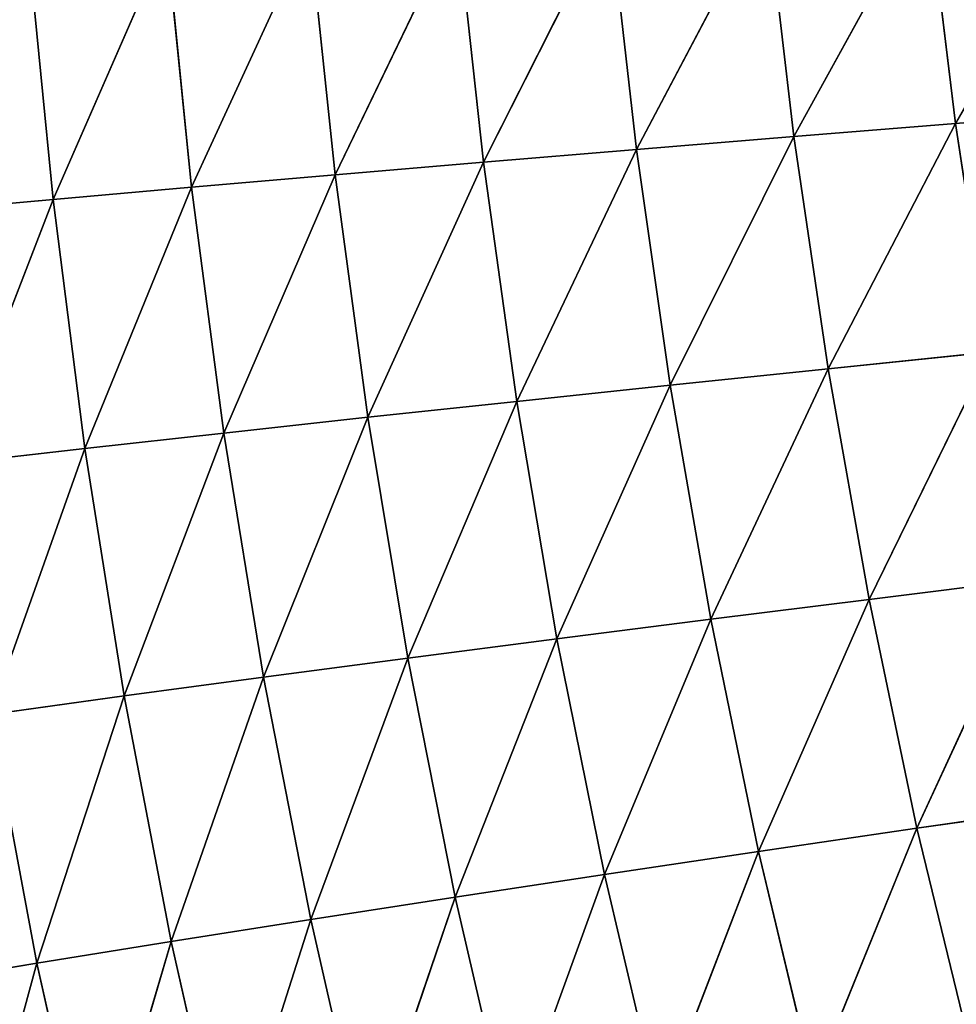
# Model space of a CAD drawing. Extents: x 0 to 605, y 0 to 400.
# Tile 123 of 256: x 29 to 51, y 160 to 183. Entities that reach past the tile are written whole.
import ezdxf

# ---------------------------------------------------------------- set-up
doc = ezdxf.new("R2010")
doc.units = 0
doc.header["$LTSCALE"] = 25.4
doc.layers.get('0').update_dxf_attribs({"linetype": 'CONTINUOUS'})

# ---------------------------------------------------------------- blocks, each defined once
blk = doc.blocks.new('ATLANTA610_-_S_STL')
at = {"color": 0}
for p, q in [((27.117, 85.705, 238.95), (30.069, 82.031, 238.459)), ((27.117, 85.705, 238.95), (30.069, 82.031, 238.459)), ((30.069, 82.031, 238.459), (28.374, 85.716, 244.67)), ((30.069, 82.031, 238.459), (28.374, 85.716, 244.67)), ((30.438, 78.584, 220.972), (27.381, 82.07, 221.248)), ((30.438, 78.584, 220.972), (27.381, 82.07, 221.248)), ((31.166, 78.552, 226.676), (28.101, 82.048, 227.026)), ((30.438, 78.584, 220.972), (28.101, 82.048, 227.026)), ((31.166, 78.552, 226.676), (28.101, 82.048, 227.026)), ((30.438, 78.584, 220.972), (28.101, 82.048, 227.026)), ((32.066, 78.531, 232.34), (28.996, 82.035, 232.764)), ((28.996, 82.035, 232.764), (30.069, 82.031, 238.459)), ((28.996, 82.035, 232.764), (30.069, 82.031, 238.459)), ((31.166, 78.552, 226.676), (28.996, 82.035, 232.764)), ((32.066, 78.531, 232.34), (28.996, 82.035, 232.764)), ((31.166, 78.552, 226.676), (28.996, 82.035, 232.764)), ((30.069, 82.031, 238.459), (31.325, 82.036, 244.109)), ((30.069, 82.031, 238.459), (31.325, 82.036, 244.109)), ((32.066, 78.531, 232.34), (30.069, 82.031, 238.459)), ((30.069, 82.031, 238.459), (33.142, 78.519, 237.962)), ((32.066, 78.531, 232.34), (30.069, 82.031, 238.459)), ((30.069, 82.031, 238.459), (33.142, 78.519, 237.962)), ((33.142, 78.519, 237.962), (31.325, 82.036, 244.109)), ((33.142, 78.519, 237.962), (31.325, 82.036, 244.109)), ((29.876, 78.626, 215.231), (30.438, 78.584, 220.972)), ((29.876, 78.626, 215.231), (30.438, 78.584, 220.972)), ((33.61, 75.26, 220.692), (30.438, 78.584, 220.972)), ((30.438, 78.584, 220.972), (31.166, 78.552, 226.676)), ((30.438, 78.584, 220.972), (31.166, 78.552, 226.676)), ((33.037, 75.313, 215.027), (30.438, 78.584, 220.972)), ((33.61, 75.26, 220.692), (30.438, 78.584, 220.972)), ((33.037, 75.313, 215.027), (30.438, 78.584, 220.972)), ((34.348, 75.219, 226.321), (31.166, 78.552, 226.676)), ((31.166, 78.552, 226.676), (32.066, 78.531, 232.34)), ((31.166, 78.552, 226.676), (32.066, 78.531, 232.34)), ((33.61, 75.26, 220.692), (31.166, 78.552, 226.676)), ((34.348, 75.219, 226.321), (31.166, 78.552, 226.676)), ((33.61, 75.26, 220.692), (31.166, 78.552, 226.676)), ((35.255, 75.189, 231.91), (32.066, 78.531, 232.34)), ((32.066, 78.531, 232.34), (33.142, 78.519, 237.962)), ((32.066, 78.531, 232.34), (33.142, 78.519, 237.962)), ((34.348, 75.219, 226.321), (32.066, 78.531, 232.34)), ((35.255, 75.189, 231.91), (32.066, 78.531, 232.34)), ((34.348, 75.219, 226.321), (32.066, 78.531, 232.34)), ((35.255, 75.189, 231.91), (33.142, 78.519, 237.962)), ((33.142, 78.519, 237.962), (36.335, 75.169, 237.459)), ((35.255, 75.189, 231.91), (33.142, 78.519, 237.962)), ((33.142, 78.519, 237.962), (36.335, 75.169, 237.459)), ((33.142, 78.519, 237.962), (34.399, 78.517, 243.54)), ((33.142, 78.519, 237.962), (34.399, 78.517, 243.54)), ((36.335, 75.169, 237.459), (34.399, 78.517, 243.54)), ((36.335, 75.169, 237.459), (34.399, 78.517, 243.54)), ((33.037, 75.313, 215.027), (33.61, 75.26, 220.692)), ((33.037, 75.313, 215.027), (33.61, 75.26, 220.692)), ((36.896, 72.099, 220.409), (33.61, 75.26, 220.692)), ((33.61, 75.26, 220.692), (34.348, 75.219, 226.321)), ((33.61, 75.26, 220.692), (34.348, 75.219, 226.321)), ((36.309, 72.162, 214.822), (33.61, 75.26, 220.692)), ((36.896, 72.099, 220.409), (33.61, 75.26, 220.692)), ((36.309, 72.162, 214.822), (33.61, 75.26, 220.692)), ((37.644, 72.048, 225.961), (34.348, 75.219, 226.321)), ((34.348, 75.219, 226.321), (35.255, 75.189, 231.91)), ((34.348, 75.219, 226.321), (35.255, 75.189, 231.91)), ((36.896, 72.099, 220.409), (34.348, 75.219, 226.321)), ((37.644, 72.048, 225.961), (34.348, 75.219, 226.321)), ((36.896, 72.099, 220.409), (34.348, 75.219, 226.321)), ((38.558, 72.009, 231.475), (35.255, 75.189, 231.91)), ((35.255, 75.189, 231.91), (36.335, 75.169, 237.459)), ((35.255, 75.189, 231.91), (36.335, 75.169, 237.459)), ((37.644, 72.048, 225.961), (35.255, 75.189, 231.91)), ((38.558, 72.009, 231.475), (35.255, 75.189, 231.91)), ((37.644, 72.048, 225.961), (35.255, 75.189, 231.91)), ((38.558, 72.009, 231.475), (36.335, 75.169, 237.459)), ((36.335, 75.169, 237.459), (39.642, 71.981, 236.948)), ((38.558, 72.009, 231.475), (36.335, 75.169, 237.459)), ((36.335, 75.169, 237.459), (39.642, 71.981, 236.948)), ((36.335, 75.169, 237.459), (37.592, 75.16, 242.963)), ((36.335, 75.169, 237.459), (37.592, 75.16, 242.963)), ((39.642, 71.981, 236.948), (37.592, 75.16, 242.963)), ((39.642, 71.981, 236.948), (37.592, 75.16, 242.963)), ((36.309, 72.162, 214.822), (36.896, 72.099, 220.409)), ((36.309, 72.162, 214.822), (36.896, 72.099, 220.409)), ((40.291, 69.098, 220.122), (36.896, 72.099, 220.409)), ((36.896, 72.099, 220.409), (37.644, 72.048, 225.961)), ((36.896, 72.099, 220.409), (37.644, 72.048, 225.961)), ((39.69, 69.17, 214.613), (36.896, 72.099, 220.409)), ((40.291, 69.098, 220.122), (36.896, 72.099, 220.409)), ((39.69, 69.17, 214.613), (36.896, 72.099, 220.409)), ((41.05, 69.039, 225.596), (37.644, 72.048, 225.961)), ((37.644, 72.048, 225.961), (38.558, 72.009, 231.475)), ((37.644, 72.048, 225.961), (38.558, 72.009, 231.475)), ((40.291, 69.098, 220.122), (37.644, 72.048, 225.961)), ((41.05, 69.039, 225.596), (37.644, 72.048, 225.961)), ((40.291, 69.098, 220.122), (37.644, 72.048, 225.961)), ((41.972, 68.992, 231.033), (38.558, 72.009, 231.475)), ((38.558, 72.009, 231.475), (39.642, 71.981, 236.948)), ((38.558, 72.009, 231.475), (39.642, 71.981, 236.948)), ((41.05, 69.039, 225.596), (38.558, 72.009, 231.475)), ((41.972, 68.992, 231.033), (38.558, 72.009, 231.475)), ((41.05, 69.039, 225.596), (38.558, 72.009, 231.475)), ((41.972, 68.992, 231.033), (39.642, 71.981, 236.948)), ((39.642, 71.981, 236.948), (43.06, 68.956, 236.43)), ((41.972, 68.992, 231.033), (39.642, 71.981, 236.948)), ((39.642, 71.981, 236.948), (43.06, 68.956, 236.43)), ((39.642, 71.981, 236.948), (40.901, 71.965, 242.379)), ((39.642, 71.981, 236.948), (40.901, 71.965, 242.379)), ((43.06, 68.956, 236.43), (40.901, 71.965, 242.379)), ((43.06, 68.956, 236.43), (40.901, 71.965, 242.379)), ((39.69, 69.17, 214.613), (40.291, 69.098, 220.122)), ((39.69, 69.17, 214.613), (40.291, 69.098, 220.122)), ((43.792, 66.257, 219.831), (40.291, 69.098, 220.122)), ((40.291, 69.098, 220.122), (41.05, 69.039, 225.596)), ((40.291, 69.098, 220.122), (41.05, 69.039, 225.596)), ((43.177, 66.337, 214.401), (40.291, 69.098, 220.122)), ((43.792, 66.257, 219.831), (40.291, 69.098, 220.122)), ((43.177, 66.337, 214.401), (40.291, 69.098, 220.122)), ((44.563, 66.19, 225.226), (41.05, 69.039, 225.596)), ((41.05, 69.039, 225.596), (41.972, 68.992, 231.033)), ((41.05, 69.039, 225.596), (41.972, 68.992, 231.033)), ((43.792, 66.257, 219.831), (41.05, 69.039, 225.596)), ((44.563, 66.19, 225.226), (41.05, 69.039, 225.596)), ((43.792, 66.257, 219.831), (41.05, 69.039, 225.596)), ((45.492, 66.135, 230.585), (41.972, 68.992, 231.033)), ((41.972, 68.992, 231.033), (43.06, 68.956, 236.43)), ((41.972, 68.992, 231.033), (43.06, 68.956, 236.43)), ((44.563, 66.19, 225.226), (41.972, 68.992, 231.033)), ((45.492, 66.135, 230.585), (41.972, 68.992, 231.033)), ((44.563, 66.19, 225.226), (41.972, 68.992, 231.033)), ((45.492, 66.135, 230.585), (43.06, 68.956, 236.43)), ((43.06, 68.956, 236.43), (46.586, 66.093, 235.904)), ((45.492, 66.135, 230.585), (43.06, 68.956, 236.43)), ((43.06, 68.956, 236.43), (46.586, 66.093, 235.904)), ((43.06, 68.956, 236.43), (44.321, 68.933, 241.785)), ((43.06, 68.956, 236.43), (44.321, 68.933, 241.785)), ((46.586, 66.093, 235.904), (44.321, 68.933, 241.785)), ((46.586, 66.093, 235.904), (44.321, 68.933, 241.785)), ((43.177, 66.337, 214.401), (43.792, 66.257, 219.831)), ((43.177, 66.337, 214.401), (43.792, 66.257, 219.831)), ((47.395, 63.57, 219.536), (43.792, 66.257, 219.831)), ((43.792, 66.257, 219.831), (44.563, 66.19, 225.226)), ((43.792, 66.257, 219.831), (44.563, 66.19, 225.226)), ((46.766, 63.657, 214.187), (43.792, 66.257, 219.831)), ((47.395, 63.57, 219.536), (43.792, 66.257, 219.831)), ((46.766, 63.657, 214.187), (43.792, 66.257, 219.831)), ((48.177, 63.497, 224.851), (44.563, 66.19, 225.226)), ((44.563, 66.19, 225.226), (45.492, 66.135, 230.585)), ((44.563, 66.19, 225.226), (45.492, 66.135, 230.585)), ((47.395, 63.57, 219.536), (44.563, 66.19, 225.226)), ((48.177, 63.497, 224.851), (44.563, 66.19, 225.226)), ((47.395, 63.57, 219.536), (44.563, 66.19, 225.226)), ((49.115, 63.436, 230.13), (45.492, 66.135, 230.585)), ((45.492, 66.135, 230.585), (46.586, 66.093, 235.904)), ((45.492, 66.135, 230.585), (46.586, 66.093, 235.904)), ((48.177, 63.497, 224.851), (45.492, 66.135, 230.585)), ((49.115, 63.436, 230.13), (45.492, 66.135, 230.585)), ((48.177, 63.497, 224.851), (45.492, 66.135, 230.585)), ((49.115, 63.436, 230.13), (46.586, 66.093, 235.904)), ((46.586, 66.093, 235.904), (50.213, 63.388, 235.371)), ((49.115, 63.436, 230.13), (46.586, 66.093, 235.904)), ((46.586, 66.093, 235.904), (50.213, 63.388, 235.371)), ((46.586, 66.093, 235.904), (47.847, 66.064, 241.183)), ((46.586, 66.093, 235.904), (47.847, 66.064, 241.183)), ((50.213, 63.388, 235.371), (47.847, 66.064, 241.183)), ((50.213, 63.388, 235.371), (47.847, 66.064, 241.183)), ((46.766, 63.657, 214.187), (47.395, 63.57, 219.536)), ((46.766, 63.657, 214.187), (47.395, 63.57, 219.536)), ((51.095, 61.034, 219.236), (47.395, 63.57, 219.536)), ((47.395, 63.57, 219.536), (48.177, 63.497, 224.851)), ((47.395, 63.57, 219.536), (48.177, 63.497, 224.851)), ((50.451, 61.126, 213.969), (47.395, 63.57, 219.536)), ((51.095, 61.034, 219.236), (47.395, 63.57, 219.536)), ((50.451, 61.126, 213.969), (47.395, 63.57, 219.536)), ((51.887, 60.955, 224.47), (48.177, 63.497, 224.851)), ((48.177, 63.497, 224.851), (49.115, 63.436, 230.13)), ((48.177, 63.497, 224.851), (49.115, 63.436, 230.13)), ((51.095, 61.034, 219.236), (48.177, 63.497, 224.851)), ((51.887, 60.955, 224.47), (48.177, 63.497, 224.851)), ((51.095, 61.034, 219.236), (48.177, 63.497, 224.851)), ((52.832, 60.89, 229.669), (49.115, 63.436, 230.13)), ((49.115, 63.436, 230.13), (50.213, 63.388, 235.371)), ((49.115, 63.436, 230.13), (50.213, 63.388, 235.371)), ((51.887, 60.955, 224.47), (49.115, 63.436, 230.13)), ((52.832, 60.89, 229.669), (49.115, 63.436, 230.13)), ((51.887, 60.955, 224.47), (49.115, 63.436, 230.13)), ((52.832, 60.89, 229.669), (50.213, 63.388, 235.371)), ((50.213, 63.388, 235.371), (53.934, 60.837, 234.83)), ((52.832, 60.89, 229.669), (50.213, 63.388, 235.371)), ((50.213, 63.388, 235.371), (53.934, 60.837, 234.83)), ((50.213, 63.388, 235.371), (51.475, 63.353, 240.572)), ((50.213, 63.388, 235.371), (51.475, 63.353, 240.572)), ((50.451, 61.126, 213.969), (51.095, 61.034, 219.236)), ((50.451, 61.126, 213.969), (51.095, 61.034, 219.236)), ((54.886, 58.642, 218.933), (51.095, 61.034, 219.236)), ((51.095, 61.034, 219.236), (51.887, 60.955, 224.47)), ((51.095, 61.034, 219.236), (51.887, 60.955, 224.47)), ((54.229, 58.739, 213.749), (51.095, 61.034, 219.236)), ((54.886, 58.642, 218.933), (51.095, 61.034, 219.236)), ((54.229, 58.739, 213.749), (51.095, 61.034, 219.236))]:
    blk.add_line(p, q, dxfattribs=at)
mesh = blk.add_polyface(dxfattribs=at)
corners = [(28.374, 85.716, 244.67), (30.069, 82.031, 238.459), (27.117, 85.705, 238.95)]
mesh.append_faces([[corners[k] for k in face] for face in [(0, 1, 2)]], dxfattribs={"color": 0})
mesh = blk.add_polyface(dxfattribs=at)
corners = [(27.117, 85.705, 238.95), (30.069, 82.031, 238.459), (28.996, 82.035, 232.764)]
mesh.append_faces([[corners[k] for k in face] for face in [(0, 1, 2)]], dxfattribs={"color": 0})
mesh = blk.add_polyface(dxfattribs=at)
corners = [(28.374, 85.716, 244.67), (31.325, 82.036, 244.109), (30.069, 82.031, 238.459)]
mesh.append_faces([[corners[k] for k in face] for face in [(0, 1, 2)]], dxfattribs={"color": 0})
mesh = blk.add_polyface(dxfattribs=at)
corners = [(29.876, 78.626, 215.231), (27.381, 82.07, 221.248), (30.438, 78.584, 220.972), (26.83, 82.101, 215.431)]
mesh.append_faces([[corners[k] for k in face] for face in [(0, 1, 2), (1, 0, 3)]], dxfattribs={"vtx0": -1, "color": 0})
mesh = blk.add_polyface(dxfattribs=at)
corners = [(27.381, 82.07, 221.248), (28.101, 82.048, 227.026), (30.438, 78.584, 220.972)]
mesh.append_faces([[corners[k] for k in face] for face in [(0, 1, 2)]], dxfattribs={"color": 0})
mesh = blk.add_polyface(dxfattribs=at)
corners = [(28.101, 82.048, 227.026), (28.996, 82.035, 232.764), (31.166, 78.552, 226.676)]
mesh.append_faces([[corners[k] for k in face] for face in [(0, 1, 2)]], dxfattribs={"color": 0})
mesh = blk.add_polyface(dxfattribs=at)
corners = [(28.101, 82.048, 227.026), (31.166, 78.552, 226.676), (30.438, 78.584, 220.972)]
mesh.append_faces([[corners[k] for k in face] for face in [(0, 1, 2)]], dxfattribs={"color": 0})
mesh = blk.add_polyface(dxfattribs=at)
corners = [(28.996, 82.035, 232.764), (30.069, 82.031, 238.459), (32.066, 78.531, 232.34)]
mesh.append_faces([[corners[k] for k in face] for face in [(0, 1, 2)]], dxfattribs={"color": 0})
mesh = blk.add_polyface(dxfattribs=at)
corners = [(28.996, 82.035, 232.764), (32.066, 78.531, 232.34), (31.166, 78.552, 226.676)]
mesh.append_faces([[corners[k] for k in face] for face in [(0, 1, 2)]], dxfattribs={"color": 0})
mesh = blk.add_polyface(dxfattribs=at)
corners = [(31.325, 82.036, 244.109), (33.142, 78.519, 237.962), (30.069, 82.031, 238.459)]
mesh.append_faces([[corners[k] for k in face] for face in [(0, 1, 2)]], dxfattribs={"color": 0})
mesh = blk.add_polyface(dxfattribs=at)
corners = [(30.069, 82.031, 238.459), (33.142, 78.519, 237.962), (32.066, 78.531, 232.34)]
mesh.append_faces([[corners[k] for k in face] for face in [(0, 1, 2)]], dxfattribs={"color": 0})
mesh = blk.add_polyface(dxfattribs=at)
corners = [(31.325, 82.036, 244.109), (34.399, 78.517, 243.54), (33.142, 78.519, 237.962)]
mesh.append_faces([[corners[k] for k in face] for face in [(0, 1, 2)]], dxfattribs={"color": 0})
mesh = blk.add_polyface(dxfattribs=at)
corners = [(29.876, 78.626, 215.231), (30.438, 78.584, 220.972), (33.037, 75.313, 215.027)]
mesh.append_faces([[corners[k] for k in face] for face in [(0, 1, 2)]], dxfattribs={"color": 0})
mesh = blk.add_polyface(dxfattribs=at)
corners = [(30.438, 78.584, 220.972), (31.166, 78.552, 226.676), (33.61, 75.26, 220.692)]
mesh.append_faces([[corners[k] for k in face] for face in [(0, 1, 2)]], dxfattribs={"color": 0})
mesh = blk.add_polyface(dxfattribs=at)
corners = [(30.438, 78.584, 220.972), (33.61, 75.26, 220.692), (33.037, 75.313, 215.027)]
mesh.append_faces([[corners[k] for k in face] for face in [(0, 1, 2)]], dxfattribs={"color": 0})
mesh = blk.add_polyface(dxfattribs=at)
corners = [(31.166, 78.552, 226.676), (32.066, 78.531, 232.34), (34.348, 75.219, 226.321)]
mesh.append_faces([[corners[k] for k in face] for face in [(0, 1, 2)]], dxfattribs={"color": 0})
mesh = blk.add_polyface(dxfattribs=at)
corners = [(31.166, 78.552, 226.676), (34.348, 75.219, 226.321), (33.61, 75.26, 220.692)]
mesh.append_faces([[corners[k] for k in face] for face in [(0, 1, 2)]], dxfattribs={"color": 0})
mesh = blk.add_polyface(dxfattribs=at)
corners = [(32.066, 78.531, 232.34), (33.142, 78.519, 237.962), (35.255, 75.189, 231.91)]
mesh.append_faces([[corners[k] for k in face] for face in [(0, 1, 2)]], dxfattribs={"color": 0})
mesh = blk.add_polyface(dxfattribs=at)
corners = [(32.066, 78.531, 232.34), (35.255, 75.189, 231.91), (34.348, 75.219, 226.321)]
mesh.append_faces([[corners[k] for k in face] for face in [(0, 1, 2)]], dxfattribs={"color": 0})
mesh = blk.add_polyface(dxfattribs=at)
corners = [(33.142, 78.519, 237.962), (36.335, 75.169, 237.459), (35.255, 75.189, 231.91)]
mesh.append_faces([[corners[k] for k in face] for face in [(0, 1, 2)]], dxfattribs={"color": 0})
mesh = blk.add_polyface(dxfattribs=at)
corners = [(33.142, 78.519, 237.962), (34.399, 78.517, 243.54), (36.335, 75.169, 237.459)]
mesh.append_faces([[corners[k] for k in face] for face in [(0, 1, 2)]], dxfattribs={"color": 0})
mesh = blk.add_polyface(dxfattribs=at)
corners = [(34.399, 78.517, 243.54), (37.592, 75.16, 242.963), (36.335, 75.169, 237.459)]
mesh.append_faces([[corners[k] for k in face] for face in [(0, 1, 2)]], dxfattribs={"color": 0})
mesh = blk.add_polyface(dxfattribs=at)
corners = [(33.61, 75.26, 220.692), (36.309, 72.162, 214.822), (33.037, 75.313, 215.027)]
mesh.append_faces([[corners[k] for k in face] for face in [(0, 1, 2)]], dxfattribs={"color": 0})
mesh = blk.add_polyface(dxfattribs=at)
corners = [(34.348, 75.219, 226.321), (36.896, 72.099, 220.409), (33.61, 75.26, 220.692)]
mesh.append_faces([[corners[k] for k in face] for face in [(0, 1, 2)]], dxfattribs={"color": 0})
mesh = blk.add_polyface(dxfattribs=at)
corners = [(33.61, 75.26, 220.692), (36.896, 72.099, 220.409), (36.309, 72.162, 214.822)]
mesh.append_faces([[corners[k] for k in face] for face in [(0, 1, 2)]], dxfattribs={"color": 0})
mesh = blk.add_polyface(dxfattribs=at)
corners = [(35.255, 75.189, 231.91), (37.644, 72.048, 225.961), (34.348, 75.219, 226.321)]
mesh.append_faces([[corners[k] for k in face] for face in [(0, 1, 2)]], dxfattribs={"color": 0})
mesh = blk.add_polyface(dxfattribs=at)
corners = [(34.348, 75.219, 226.321), (37.644, 72.048, 225.961), (36.896, 72.099, 220.409)]
mesh.append_faces([[corners[k] for k in face] for face in [(0, 1, 2)]], dxfattribs={"color": 0})
mesh = blk.add_polyface(dxfattribs=at)
corners = [(36.335, 75.169, 237.459), (38.558, 72.009, 231.475), (35.255, 75.189, 231.91)]
mesh.append_faces([[corners[k] for k in face] for face in [(0, 1, 2)]], dxfattribs={"color": 0})
mesh = blk.add_polyface(dxfattribs=at)
corners = [(35.255, 75.189, 231.91), (38.558, 72.009, 231.475), (37.644, 72.048, 225.961)]
mesh.append_faces([[corners[k] for k in face] for face in [(0, 1, 2)]], dxfattribs={"color": 0})
mesh = blk.add_polyface(dxfattribs=at)
corners = [(36.335, 75.169, 237.459), (39.642, 71.981, 236.948), (38.558, 72.009, 231.475)]
mesh.append_faces([[corners[k] for k in face] for face in [(0, 1, 2)]], dxfattribs={"color": 0})
mesh = blk.add_polyface(dxfattribs=at)
corners = [(37.592, 75.16, 242.963), (39.642, 71.981, 236.948), (36.335, 75.169, 237.459)]
mesh.append_faces([[corners[k] for k in face] for face in [(0, 1, 2)]], dxfattribs={"color": 0})
mesh = blk.add_polyface(dxfattribs=at)
corners = [(37.592, 75.16, 242.963), (40.901, 71.965, 242.379), (39.642, 71.981, 236.948)]
mesh.append_faces([[corners[k] for k in face] for face in [(0, 1, 2)]], dxfattribs={"color": 0})
mesh = blk.add_polyface(dxfattribs=at)
corners = [(36.896, 72.099, 220.409), (39.69, 69.17, 214.613), (36.309, 72.162, 214.822)]
mesh.append_faces([[corners[k] for k in face] for face in [(0, 1, 2)]], dxfattribs={"color": 0})
mesh = blk.add_polyface(dxfattribs=at)
corners = [(37.644, 72.048, 225.961), (40.291, 69.098, 220.122), (36.896, 72.099, 220.409)]
mesh.append_faces([[corners[k] for k in face] for face in [(0, 1, 2)]], dxfattribs={"color": 0})
mesh = blk.add_polyface(dxfattribs=at)
corners = [(36.896, 72.099, 220.409), (40.291, 69.098, 220.122), (39.69, 69.17, 214.613)]
mesh.append_faces([[corners[k] for k in face] for face in [(0, 1, 2)]], dxfattribs={"color": 0})
mesh = blk.add_polyface(dxfattribs=at)
corners = [(38.558, 72.009, 231.475), (41.05, 69.039, 225.596), (37.644, 72.048, 225.961)]
mesh.append_faces([[corners[k] for k in face] for face in [(0, 1, 2)]], dxfattribs={"color": 0})
mesh = blk.add_polyface(dxfattribs=at)
corners = [(37.644, 72.048, 225.961), (41.05, 69.039, 225.596), (40.291, 69.098, 220.122)]
mesh.append_faces([[corners[k] for k in face] for face in [(0, 1, 2)]], dxfattribs={"color": 0})
mesh = blk.add_polyface(dxfattribs=at)
corners = [(39.642, 71.981, 236.948), (41.972, 68.992, 231.033), (38.558, 72.009, 231.475)]
mesh.append_faces([[corners[k] for k in face] for face in [(0, 1, 2)]], dxfattribs={"color": 0})
mesh = blk.add_polyface(dxfattribs=at)
corners = [(38.558, 72.009, 231.475), (41.972, 68.992, 231.033), (41.05, 69.039, 225.596)]
mesh.append_faces([[corners[k] for k in face] for face in [(0, 1, 2)]], dxfattribs={"color": 0})
mesh = blk.add_polyface(dxfattribs=at)
corners = [(39.642, 71.981, 236.948), (43.06, 68.956, 236.43), (41.972, 68.992, 231.033)]
mesh.append_faces([[corners[k] for k in face] for face in [(0, 1, 2)]], dxfattribs={"color": 0})
mesh = blk.add_polyface(dxfattribs=at)
corners = [(40.901, 71.965, 242.379), (43.06, 68.956, 236.43), (39.642, 71.981, 236.948)]
mesh.append_faces([[corners[k] for k in face] for face in [(0, 1, 2)]], dxfattribs={"color": 0})
mesh = blk.add_polyface(dxfattribs=at)
corners = [(40.901, 71.965, 242.379), (44.321, 68.933, 241.785), (43.06, 68.956, 236.43)]
mesh.append_faces([[corners[k] for k in face] for face in [(0, 1, 2)]], dxfattribs={"color": 0})
mesh = blk.add_polyface(dxfattribs=at)
corners = [(40.291, 69.098, 220.122), (43.177, 66.337, 214.401), (39.69, 69.17, 214.613)]
mesh.append_faces([[corners[k] for k in face] for face in [(0, 1, 2)]], dxfattribs={"color": 0})
mesh = blk.add_polyface(dxfattribs=at)
corners = [(41.05, 69.039, 225.596), (43.792, 66.257, 219.831), (40.291, 69.098, 220.122)]
mesh.append_faces([[corners[k] for k in face] for face in [(0, 1, 2)]], dxfattribs={"color": 0})
mesh = blk.add_polyface(dxfattribs=at)
corners = [(40.291, 69.098, 220.122), (43.792, 66.257, 219.831), (43.177, 66.337, 214.401)]
mesh.append_faces([[corners[k] for k in face] for face in [(0, 1, 2)]], dxfattribs={"color": 0})
mesh = blk.add_polyface(dxfattribs=at)
corners = [(41.972, 68.992, 231.033), (44.563, 66.19, 225.226), (41.05, 69.039, 225.596)]
mesh.append_faces([[corners[k] for k in face] for face in [(0, 1, 2)]], dxfattribs={"color": 0})
mesh = blk.add_polyface(dxfattribs=at)
corners = [(41.05, 69.039, 225.596), (44.563, 66.19, 225.226), (43.792, 66.257, 219.831)]
mesh.append_faces([[corners[k] for k in face] for face in [(0, 1, 2)]], dxfattribs={"color": 0})
mesh = blk.add_polyface(dxfattribs=at)
corners = [(43.06, 68.956, 236.43), (45.492, 66.135, 230.585), (41.972, 68.992, 231.033)]
mesh.append_faces([[corners[k] for k in face] for face in [(0, 1, 2)]], dxfattribs={"color": 0})
mesh = blk.add_polyface(dxfattribs=at)
corners = [(41.972, 68.992, 231.033), (45.492, 66.135, 230.585), (44.563, 66.19, 225.226)]
mesh.append_faces([[corners[k] for k in face] for face in [(0, 1, 2)]], dxfattribs={"color": 0})
mesh = blk.add_polyface(dxfattribs=at)
corners = [(43.06, 68.956, 236.43), (46.586, 66.093, 235.904), (45.492, 66.135, 230.585)]
mesh.append_faces([[corners[k] for k in face] for face in [(0, 1, 2)]], dxfattribs={"color": 0})
mesh = blk.add_polyface(dxfattribs=at)
corners = [(44.321, 68.933, 241.785), (46.586, 66.093, 235.904), (43.06, 68.956, 236.43)]
mesh.append_faces([[corners[k] for k in face] for face in [(0, 1, 2)]], dxfattribs={"color": 0})
mesh = blk.add_polyface(dxfattribs=at)
corners = [(44.321, 68.933, 241.785), (47.847, 66.064, 241.183), (46.586, 66.093, 235.904)]
mesh.append_faces([[corners[k] for k in face] for face in [(0, 1, 2)]], dxfattribs={"color": 0})
mesh = blk.add_polyface(dxfattribs=at)
corners = [(43.792, 66.257, 219.831), (46.766, 63.657, 214.187), (43.177, 66.337, 214.401)]
mesh.append_faces([[corners[k] for k in face] for face in [(0, 1, 2)]], dxfattribs={"color": 0})
mesh = blk.add_polyface(dxfattribs=at)
corners = [(44.563, 66.19, 225.226), (47.395, 63.57, 219.536), (43.792, 66.257, 219.831)]
mesh.append_faces([[corners[k] for k in face] for face in [(0, 1, 2)]], dxfattribs={"color": 0})
mesh = blk.add_polyface(dxfattribs=at)
corners = [(43.792, 66.257, 219.831), (47.395, 63.57, 219.536), (46.766, 63.657, 214.187)]
mesh.append_faces([[corners[k] for k in face] for face in [(0, 1, 2)]], dxfattribs={"color": 0})
mesh = blk.add_polyface(dxfattribs=at)
corners = [(45.492, 66.135, 230.585), (48.177, 63.497, 224.851), (44.563, 66.19, 225.226)]
mesh.append_faces([[corners[k] for k in face] for face in [(0, 1, 2)]], dxfattribs={"color": 0})
mesh = blk.add_polyface(dxfattribs=at)
corners = [(44.563, 66.19, 225.226), (48.177, 63.497, 224.851), (47.395, 63.57, 219.536)]
mesh.append_faces([[corners[k] for k in face] for face in [(0, 1, 2)]], dxfattribs={"color": 0})
mesh = blk.add_polyface(dxfattribs=at)
corners = [(46.586, 66.093, 235.904), (49.115, 63.436, 230.13), (45.492, 66.135, 230.585)]
mesh.append_faces([[corners[k] for k in face] for face in [(0, 1, 2)]], dxfattribs={"color": 0})
mesh = blk.add_polyface(dxfattribs=at)
corners = [(45.492, 66.135, 230.585), (49.115, 63.436, 230.13), (48.177, 63.497, 224.851)]
mesh.append_faces([[corners[k] for k in face] for face in [(0, 1, 2)]], dxfattribs={"color": 0})
mesh = blk.add_polyface(dxfattribs=at)
corners = [(46.586, 66.093, 235.904), (50.213, 63.388, 235.371), (49.115, 63.436, 230.13)]
mesh.append_faces([[corners[k] for k in face] for face in [(0, 1, 2)]], dxfattribs={"color": 0})
mesh = blk.add_polyface(dxfattribs=at)
corners = [(47.847, 66.064, 241.183), (50.213, 63.388, 235.371), (46.586, 66.093, 235.904)]
mesh.append_faces([[corners[k] for k in face] for face in [(0, 1, 2)]], dxfattribs={"color": 0})
mesh = blk.add_polyface(dxfattribs=at)
corners = [(47.847, 66.064, 241.183), (51.475, 63.353, 240.572), (50.213, 63.388, 235.371)]
mesh.append_faces([[corners[k] for k in face] for face in [(0, 1, 2)]], dxfattribs={"color": 0})
mesh = blk.add_polyface(dxfattribs=at)
corners = [(47.395, 63.57, 219.536), (50.451, 61.126, 213.969), (46.766, 63.657, 214.187)]
mesh.append_faces([[corners[k] for k in face] for face in [(0, 1, 2)]], dxfattribs={"color": 0})
mesh = blk.add_polyface(dxfattribs=at)
corners = [(48.177, 63.497, 224.851), (51.095, 61.034, 219.236), (47.395, 63.57, 219.536)]
mesh.append_faces([[corners[k] for k in face] for face in [(0, 1, 2)]], dxfattribs={"color": 0})
mesh = blk.add_polyface(dxfattribs=at)
corners = [(47.395, 63.57, 219.536), (51.095, 61.034, 219.236), (50.451, 61.126, 213.969)]
mesh.append_faces([[corners[k] for k in face] for face in [(0, 1, 2)]], dxfattribs={"color": 0})
mesh = blk.add_polyface(dxfattribs=at)
corners = [(49.115, 63.436, 230.13), (51.887, 60.955, 224.47), (48.177, 63.497, 224.851)]
mesh.append_faces([[corners[k] for k in face] for face in [(0, 1, 2)]], dxfattribs={"color": 0})
mesh = blk.add_polyface(dxfattribs=at)
corners = [(48.177, 63.497, 224.851), (51.887, 60.955, 224.47), (51.095, 61.034, 219.236)]
mesh.append_faces([[corners[k] for k in face] for face in [(0, 1, 2)]], dxfattribs={"color": 0})
mesh = blk.add_polyface(dxfattribs=at)
corners = [(50.213, 63.388, 235.371), (52.832, 60.89, 229.669), (49.115, 63.436, 230.13)]
mesh.append_faces([[corners[k] for k in face] for face in [(0, 1, 2)]], dxfattribs={"color": 0})
mesh = blk.add_polyface(dxfattribs=at)
corners = [(49.115, 63.436, 230.13), (52.832, 60.89, 229.669), (51.887, 60.955, 224.47)]
mesh.append_faces([[corners[k] for k in face] for face in [(0, 1, 2)]], dxfattribs={"color": 0})
mesh = blk.add_polyface(dxfattribs=at)
corners = [(50.213, 63.388, 235.371), (53.934, 60.837, 234.83), (52.832, 60.89, 229.669)]
mesh.append_faces([[corners[k] for k in face] for face in [(0, 1, 2)]], dxfattribs={"color": 0})
mesh = blk.add_polyface(dxfattribs=at)
corners = [(51.475, 63.353, 240.572), (53.934, 60.837, 234.83), (50.213, 63.388, 235.371)]
mesh.append_faces([[corners[k] for k in face] for face in [(0, 1, 2)]], dxfattribs={"color": 0})
mesh = blk.add_polyface(dxfattribs=at)
corners = [(51.095, 61.034, 219.236), (54.229, 58.739, 213.749), (50.451, 61.126, 213.969)]
mesh.append_faces([[corners[k] for k in face] for face in [(0, 1, 2)]], dxfattribs={"color": 0})
mesh = blk.add_polyface(dxfattribs=at)
corners = [(51.887, 60.955, 224.47), (54.886, 58.642, 218.933), (51.095, 61.034, 219.236)]
mesh.append_faces([[corners[k] for k in face] for face in [(0, 1, 2)]], dxfattribs={"color": 0})
mesh = blk.add_polyface(dxfattribs=at)
corners = [(51.095, 61.034, 219.236), (54.886, 58.642, 218.933), (54.229, 58.739, 213.749)]
mesh.append_faces([[corners[k] for k in face] for face in [(0, 1, 2)]], dxfattribs={"color": 0})

msp = doc.modelspace()

# ---------------------------------------------------------------- block references
at = {"color": 254, "extrusion": (0, -1, 5.55112e-17)}
msp.add_blockref('ATLANTA610_-_S_STL', (-0.269, -0.066, -399.883), dxfattribs=at)

doc.saveas('drawing.dxf')
